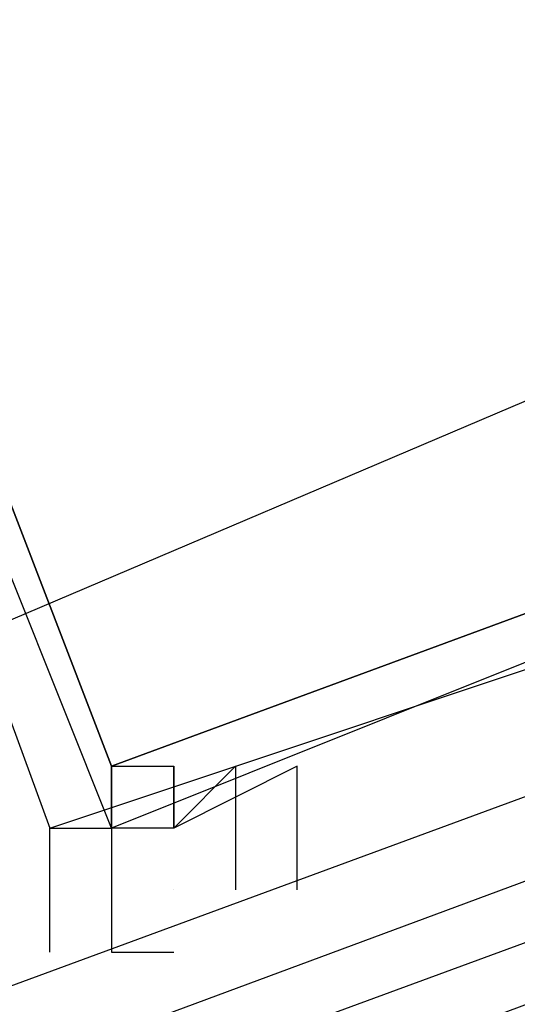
# Model space of a CAD drawing. Header units: feet. Extents: x -79 to 198, y -22 to 181.
# Tile 224 of 256: x 95.433 to 95.541, y 21.633 to 21.845. Entities that reach past the tile are written whole.
import ezdxf

# ---------------------------------------------------------------- set-up
doc = ezdxf.new("R2010")
doc.units = ezdxf.units.FT
doc.layers.add('A-LINEA', color=7, linetype='CONTINUOUS')

msp = doc.modelspace()

# ---------------------------------------------------------------- linework, layer by layer
at = {"layer": 'A-LINEA'}
for p, q in [((93.693, 20.9769), (103.4585, 25.128)), ((93.693, 20.9769), (103.4585, 25.128)), ((95.4667, 21.6578), (95.4667, 21.6578)), ((95.4667, 21.6578), (95.4667, 21.6578)), ((95.48, 21.6578), (95.48, 21.6578)), ((95.48, 21.6578), (95.48, 21.6578)), ((95.48, 21.6578), (95.48, 21.6578)), ((95.48, 21.6578), (95.48, 21.6578))]:
    msp.add_line(p, q, dxfattribs=at)
for points in [[(95.52, 22.3111), (95.24, 22.2178), (95.44, 21.6711), (95.72, 21.7644), (95.52, 22.3111)], [(95.24, 22.2044), (95.52, 22.3111), (95.72, 21.7778), (95.4533, 21.6711), (95.24, 22.2044)], [(95.52, 22.3111), (95.24, 22.2178), (95.44, 21.6711), (95.72, 21.7644), (95.52, 22.3111)], [(95.24, 22.2044), (95.52, 22.3111), (95.72, 21.7778), (95.4533, 21.6711), (95.24, 22.2044)], [(95.5067, 22.2978), (95.2533, 22.2044), (95.4533, 21.6844), (95.7067, 21.7778), (95.5067, 22.2978)], [(95.2533, 22.2044), (95.5067, 22.2978), (95.7067, 21.7778), (95.4533, 21.6844), (95.2533, 22.2044)], [(95.5067, 22.2978), (95.2533, 22.2044), (95.4533, 21.6844), (95.7067, 21.7778), (95.5067, 22.2978)], [(95.2533, 22.2044), (95.5067, 22.2978), (95.7067, 21.7778), (95.4533, 21.6844), (95.2533, 22.2044)], [(95.5733, 21.6711), (91.8667, 20.2978), (91.8667, 20.3111), (91.8667, 20.3244), (95.56, 21.6844), (95.5733, 21.6711)], [(95.5733, 21.6711), (91.8667, 20.2978), (91.8667, 20.3111), (91.8667, 20.3244), (95.56, 21.6844), (95.5733, 21.6711)], [(95.44, 21.6444), (95.44, 21.6711), (95.44, 21.6711), (95.4533, 21.6711), (95.4533, 21.6711), (95.4533, 21.6711), (95.4533, 21.6711), (95.4533, 21.6711), (95.4533, 21.6844), (95.4533, 21.6844), (95.4667, 21.6844), (95.4667, 21.6844), (95.4667, 21.6711), (95.4667, 21.6711), (95.4667, 21.6711), (95.48, 21.6844), (95.48, 21.6844), (95.48, 21.6578), (95.48, 21.6578), (95.48, 21.6578), (95.48, 21.6578)], [(95.44, 21.6444), (95.44, 21.6711), (95.44, 21.6711), (95.4533, 21.6711), (95.4533, 21.6711), (95.4533, 21.6711), (95.4533, 21.6711), (95.4533, 21.6711), (95.4533, 21.6844), (95.4533, 21.6844), (95.4667, 21.6844), (95.4667, 21.6844), (95.4667, 21.6711), (95.4667, 21.6711), (95.4667, 21.6711), (95.48, 21.6844), (95.48, 21.6844), (95.48, 21.6578), (95.48, 21.6578), (95.48, 21.6578), (95.48, 21.6578)], [(95.4533, 21.6844), (95.4533, 21.6711), (95.4533, 21.6711), (95.4533, 21.6711), (95.4533, 21.6711)], [(95.4533, 21.6844), (95.4533, 21.6711), (95.4533, 21.6711), (95.4533, 21.6711)], [(95.4533, 21.6844), (95.4533, 21.6711), (95.4533, 21.6711), (95.4533, 21.6711), (95.4533, 21.6711)], [(95.4533, 21.6844), (95.4533, 21.6711), (95.4533, 21.6711), (95.4533, 21.6711)], [(95.4933, 21.6578), (95.4933, 21.6578), (95.4933, 21.6578), (95.4933, 21.6844), (95.4933, 21.6844), (95.4667, 21.6711), (95.4667, 21.6711), (95.4667, 21.6844), (95.4667, 21.6844), (95.4667, 21.6844), (95.4667, 21.6844), (95.4667, 21.6844)], [(95.4667, 21.6844), (95.4667, 21.6844), (95.4667, 21.6711), (95.4667, 21.6711), (95.4667, 21.6711)], [(95.4933, 21.6578), (95.4933, 21.6578), (95.4933, 21.6578), (95.4933, 21.6844), (95.4933, 21.6844), (95.4667, 21.6711), (95.4667, 21.6711), (95.4667, 21.6844), (95.4667, 21.6844), (95.4667, 21.6844), (95.4667, 21.6844), (95.4667, 21.6844)], [(95.4667, 21.6844), (95.4667, 21.6844), (95.4667, 21.6711), (95.4667, 21.6711), (95.4667, 21.6711)], [(95.4667, 21.6711), (95.4533, 21.6711), (95.4533, 21.6711), (95.4533, 21.6711), (95.4533, 21.6711), (95.4533, 21.6444), (95.4533, 21.6444)], [(95.4667, 21.6711), (95.4533, 21.6711), (95.4533, 21.6711), (95.4533, 21.6711), (95.4533, 21.6711), (95.4533, 21.6444), (95.4533, 21.6444)], [(95.5733, 21.6444), (91.88, 20.2844), (91.8667, 20.2978), (95.5733, 21.6578), (95.5733, 21.6444)], [(95.5733, 21.6444), (91.88, 20.2844), (91.8667, 20.2978), (95.5733, 21.6578), (95.5733, 21.6444)], [(95.4533, 21.6444), (95.4533, 21.6444), (95.4533, 21.6444), (95.4667, 21.6444), (95.4667, 21.6444)], [(95.4533, 21.6444), (95.4533, 21.6444), (95.4533, 21.6444), (95.4667, 21.6444), (95.4667, 21.6444)], [(95.4667, 21.6444), (95.4667, 21.6444), (95.4667, 21.6444), (95.4667, 21.6444)], [(95.4667, 21.6444), (95.4667, 21.6444), (95.4667, 21.6444), (95.4667, 21.6444)]]:
    msp.add_lwpolyline(points, dxfattribs=at)

doc.saveas('drawing.dxf')
